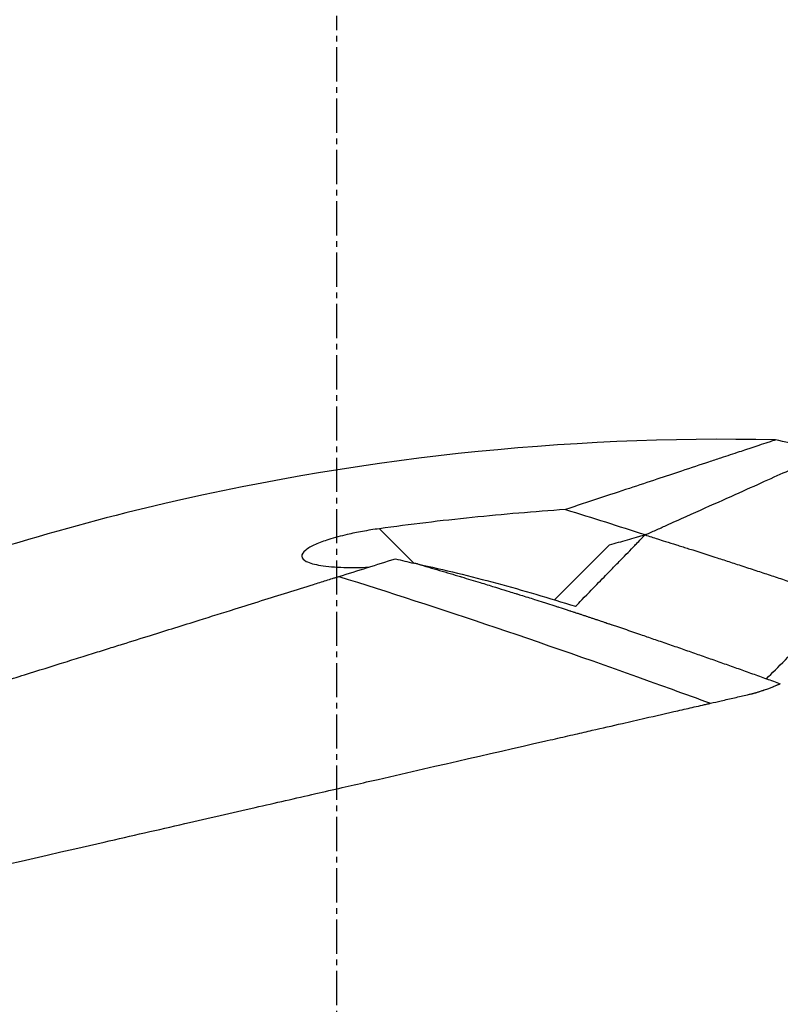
# Model space of a CAD drawing. Header units: millimetres. Extents: x 0 to 4378, y 0 to 2376.
# Tile 68 of 256: x 226 to 264, y 711 to 760. Entities that reach past the tile are written whole.
import ezdxf

# ---------------------------------------------------------------- set-up
doc = ezdxf.new("R2010")
doc.units = ezdxf.units.MM
doc.header["$LTSCALE"] = 0.2
doc.linetypes.add('CENTER2', pattern=[1.125, 0.75, -0.125, 0.125, -0.125])
doc.layers.add('02_Center Line', color=1, linetype='CENTER2')

# ---------------------------------------------------------------- blocks, each defined once
blk = doc.blocks.new('A$C078f5041')
for p, q in [((-3.805, 233), (-2.1, 234.706)), ((-10.771, 231.185), (-13.493, 233.906)), ((-10.547, 230.961), (-10.547, 230.961))]:
    blk.add_line(p, q)
blk.add_ellipse((6.9, 179.212), major_axis=(-154.081, -51.341), ratio=0.336426, start_param=4.783308, end_param=4.787815)
for points, knots in [([(-21.702, 239.103), (-11.252, 239.329), (-0.686, 238.183), (14.637, 234.472), (19.73, 232.878), (24.686, 230.961)], [0, 0, 0, 0, 3.135776, 3.135776, 4.729873, 4.729873, 4.729873, 4.729873]), ([(-21.702, 239.103), (-21.702, 239.103), (-21.702, 239.103), (-21.698, 239.102), (-21.69, 239.099), (-21.665, 239.09), (-21.649, 239.085), (-21.583, 239.064), (-21.516, 239.041), (-21.396, 239.001), (-21.357, 238.989), (-21.068, 238.893), (-20.713, 238.775), (-20.143, 238.586), (-20.023, 238.546), (-19.621, 238.413), (-19.314, 238.311), (-18.789, 238.137), (-18.59, 238.071), (-17.971, 237.865), (-17.523, 237.717), (-16.27, 237.301), (-15.411, 237.016), (-13.498, 236.382), (-12.441, 236.031), (-11.303, 235.654)], [3.002056, 3.002056, 3.002056, 3.002056, 3.030698, 3.030698, 3.132206, 3.132206, 3.223063, 3.223063, 3.442927, 3.442927, 3.536547, 3.536547, 4.083234, 4.083234, 4.21921, 4.21921, 4.519173, 4.519173, 4.687527, 4.687527, 5.022391, 5.022391, 5.555294, 5.555294, 6.103047, 6.103047, 6.103047, 6.103047]), ([(-15.239, 234.398), (-15.284, 234.418), (-15.328, 234.438), (-15.373, 234.458), (-15.418, 234.478), (-15.463, 234.498), (-15.507, 234.518), (-15.596, 234.557), (-15.684, 234.597), (-15.772, 234.636), (-15.947, 234.714), (-16.12, 234.792), (-16.29, 234.868), (-16.631, 235.021), (-16.962, 235.169), (-17.283, 235.313), (-17.925, 235.601), (-18.527, 235.871), (-19.087, 236.122), (-19.647, 236.373), (-20.165, 236.606), (-20.64, 236.819), (-21.115, 237.033), (-21.547, 237.227), (-21.935, 237.4), (-22.323, 237.574), (-22.666, 237.728), (-22.964, 237.861), (-23.262, 237.995), (-23.515, 238.108), (-23.722, 238.2), (-23.826, 238.246), (-23.918, 238.287), (-23.999, 238.323), (-24.079, 238.359), (-24.148, 238.389), (-24.204, 238.414), (-24.26, 238.439), (-24.304, 238.458), (-24.334, 238.471), (-24.349, 238.478), (-24.36, 238.483), (-24.368, 238.486), (-24.375, 238.489), (-24.379, 238.491), (-24.379, 238.491), (-24.379, 238.491), (-24.379, 238.491), (-24.379, 238.491)], [0, 0, 0, 0, 0.003914, 0.003914, 0.003914, 0.0078279, 0.0078279, 0.0078279, 0.0156558, 0.0156558, 0.0156558, 0.0313116, 0.0313116, 0.0313116, 0.0626233, 0.0626233, 0.0626233, 0.1252466, 0.1252466, 0.1252466, 0.1878699, 0.1878699, 0.1878699, 0.2504932, 0.2504932, 0.2504932, 0.3131165, 0.3131165, 0.3131165, 0.3757398, 0.3757398, 0.3757398, 0.4070514, 0.4070514, 0.4070514, 0.4383631, 0.4383631, 0.4383631, 0.4696747, 0.4696747, 0.4696747, 0.4853679, 0.4853679, 0.4853679, 0.5009864, 0.5009864, 0.5009864, 0.5015292, 0.5015292, 0.5015292, 0.5015292]), ([(-11.303, 235.654), (-11.963, 235.451), (-12.622, 235.246), (-13.938, 234.832), (-14.596, 234.624), (-15.253, 234.413)], [-0.4140682, -0.4140682, -0.4140682, -0.4140682, -0.2070417, -0.2070417, -0.000001, -0.000001, -0.000001, -0.000001]), ([(-11.303, 235.654), (-9.762, 235.547), (-8.227, 235.417), (-5.158, 235.102), (-3.628, 234.918), (-2.1, 234.706)], [0.000001, 0.000001, 0.000001, 0.000001, 0.4635264, 0.4635264, 0.9270517, 0.9270517, 0.9270517, 0.9270517]), ([(-15.253, 234.413), (-15.251, 234.41), (-15.248, 234.408), (-15.244, 234.403), (-15.241, 234.401), (-15.239, 234.398)], [-0.004802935, -0.004802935, -0.004802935, -0.004802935, -0.002367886, -0.002367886, 0, 0, 0, 0]), ([(-13.493, 233.906), (-13.786, 233.99), (-14.08, 234.074), (-14.522, 234.202), (-14.672, 234.245), (-14.894, 234.309), (-14.967, 234.33), (-15.111, 234.372), (-15.239, 234.409), (-15.253, 234.413)], [-0.0366125, -0.0366125, -0.0366125, -0.0366125, -0.01830625, -0.01830625, -0.00898314, -0.00898314, -0.00444968, -0.00444968, -0.000001, -0.000001, -0.000001, -0.000001]), ([(-2.1, 234.706), (-1.817, 234.667), (-1.536, 234.622), (-1.004, 234.524), (-0.753, 234.473), (-0.189, 234.342), (0.119, 234.26), (0.644, 234.093), (0.867, 234.011), (1.262, 233.834), (1.426, 233.741), (1.678, 233.539), (1.742, 233.436), (1.728, 233.245), (1.65, 233.162), (1.348, 233.003), (1.1, 232.936), (0.47, 232.835), (0.077, 232.804), (-0.732, 232.781), (-1.144, 232.785), (-1.572, 232.802)], [-1.145301, -1.145301, -1.145301, -1.145301, -1.059491, -1.059491, -0.980714, -0.980714, -0.876445, -0.876445, -0.785249, -0.785249, -0.687794, -0.687794, -0.572651, -0.572651, -0.457465, -0.457465, -0.31641, -0.31641, -0.162715, -0.162715, -0.02568, -0.02568, -0.02568, -0.02568]), ([(-15.239, 234.398), (-15.452, 234.331), (-15.783, 234.228), (-16.216, 234.092), (-16.716, 233.934), (-17.062, 233.824), (-17.333, 233.738), (-17.645, 233.639), (-18.002, 233.524), (-18.403, 233.395), (-18.782, 233.273), (-19.138, 233.158), (-19.472, 233.05), (-19.816, 232.937), (-20.172, 232.821), (-20.538, 232.701), (-20.898, 232.583), (-21.252, 232.466), (-21.601, 232.35), (-21.952, 232.233), (-22.305, 232.115), (-22.661, 231.996), (-23.015, 231.877), (-23.368, 231.758), (-23.718, 231.639), (-24.07, 231.52), (-24.421, 231.4), (-24.773, 231.28), (-25.008, 231.2), (-25.125, 231.159)], [0, 0, 0, 0, 0.0897132, 0.1414804, 0.1932476, 0.2191312, 0.2450148, 0.2708984, 0.3096449, 0.3483914, 0.3871379, 0.4193782, 0.4516185, 0.4838587, 0.5192811, 0.5547035, 0.5901259, 0.6238896, 0.6576534, 0.6914171, 0.7259458, 0.7604744, 0.795003, 0.8290876, 0.8631723, 0.8972569, 0.9315046, 0.9657523, 1, 1, 1, 1]), ([(-11.809, 230.864), (-11.888, 230.947), (-12.122, 231.194), (-12.733, 231.822), (-12.979, 232.074), (-13.312, 232.413), (-13.409, 232.513), (-13.585, 232.693), (-13.669, 232.778), (-13.821, 232.933), (-13.891, 233.006), (-14.197, 233.319), (-14.434, 233.561), (-14.713, 233.849), (-14.765, 233.903), (-14.892, 234.035), (-14.966, 234.112), (-15.073, 234.224), (-15.108, 234.26), (-15.158, 234.313), (-15.174, 234.33), (-15.207, 234.364), (-15.223, 234.381), (-15.239, 234.398)], [0.000001, 0.000001, 0.000001, 0.000001, 0.0534785, 0.0534785, 0.0891958, 0.0891958, 0.1039146, 0.1039146, 0.1172985, 0.1172985, 0.129058, 0.129058, 0.1678368, 0.1678368, 0.1769251, 0.1769251, 0.1899128, 0.1899128, 0.1960645, 0.1960645, 0.1990431, 0.1990431, 0.2019527, 0.2019527, 0.2019527, 0.2019527]), ([(-3.991, 232.96), (-4.362, 232.853), (-4.725, 232.747), (-5.078, 232.642), (-5.432, 232.538), (-5.776, 232.436), (-6.111, 232.335), (-6.127, 232.33), (-6.144, 232.325), (-6.161, 232.32), (-6.478, 232.225), (-6.785, 232.132), (-7.084, 232.041), (-7.324, 231.969), (-7.557, 231.897), (-7.785, 231.827), (-7.856, 231.805), (-7.926, 231.784), (-7.996, 231.762), (-8.178, 231.706), (-8.356, 231.651), (-8.53, 231.597), (-8.636, 231.564), (-8.741, 231.531), (-8.844, 231.499), (-8.892, 231.484), (-8.94, 231.469), (-8.994, 231.452), (-9.024, 231.443), (-9.056, 231.433), (-9.092, 231.422), (-9.205, 231.386), (-9.321, 231.35), (-9.438, 231.313), (-9.551, 231.278), (-9.665, 231.242), (-9.776, 231.207), (-9.926, 231.159), (-10.072, 231.113), (-10.212, 231.068), (-10.281, 231.046), (-10.348, 231.025), (-10.414, 231.004), (-10.56, 230.957), (-10.7, 230.912), (-10.833, 230.869), (-10.883, 230.853), (-10.933, 230.837), (-10.981, 230.822), (-11.125, 230.775), (-11.261, 230.731), (-11.388, 230.69), (-11.417, 230.68), (-11.446, 230.671), (-11.475, 230.662), (-11.507, 230.651), (-11.538, 230.641), (-11.56, 230.634), (-11.564, 230.632), (-11.568, 230.631), (-11.571, 230.63), (-11.611, 230.617), (-11.65, 230.604), (-11.691, 230.591), (-11.715, 230.583), (-11.739, 230.575), (-11.765, 230.567), (-11.784, 230.56), (-11.805, 230.553), (-11.826, 230.546), (-11.853, 230.537), (-11.882, 230.528), (-11.912, 230.518), (-11.939, 230.509), (-11.968, 230.5), (-11.998, 230.49), (-12.005, 230.487), (-12.013, 230.485), (-12.02, 230.482), (-12.046, 230.474), (-12.072, 230.465), (-12.1, 230.456), (-12.125, 230.447), (-12.151, 230.439), (-12.178, 230.43), (-12.204, 230.421), (-12.23, 230.413), (-12.257, 230.404), (-12.282, 230.395), (-12.308, 230.387), (-12.334, 230.378), (-12.341, 230.376), (-12.348, 230.373), (-12.355, 230.371), (-12.378, 230.363), (-12.402, 230.355), (-12.427, 230.347), (-12.45, 230.339), (-12.473, 230.332), (-12.497, 230.324), (-12.524, 230.315), (-12.551, 230.306), (-12.578, 230.297), (-12.603, 230.288), (-12.627, 230.28), (-12.652, 230.272), (-12.675, 230.264), (-12.699, 230.256), (-12.722, 230.248), (-12.738, 230.243), (-12.753, 230.238), (-12.769, 230.233), (-12.796, 230.224), (-12.824, 230.214), (-12.852, 230.205), (-12.881, 230.195), (-12.911, 230.185), (-12.941, 230.175), (-12.97, 230.165), (-12.999, 230.156), (-13.029, 230.146), (-13.062, 230.135), (-13.096, 230.123), (-13.131, 230.111), (-13.169, 230.098), (-13.209, 230.085), (-13.248, 230.072), (-13.254, 230.07), (-13.259, 230.068), (-13.264, 230.067), (-13.275, 230.063), (-13.285, 230.059), (-13.296, 230.056), (-13.331, 230.044), (-13.366, 230.032), (-13.4, 230.021), (-13.431, 230.01), (-13.461, 230), (-13.49, 229.99), (-13.515, 229.982), (-13.539, 229.974), (-13.56, 229.967), (-13.584, 229.959), (-13.604, 229.952), (-13.622, 229.946), (-13.69, 229.923), (-13.757, 229.9), (-13.825, 229.877), (-13.957, 229.832), (-14.089, 229.788), (-14.221, 229.743), (-14.352, 229.698), (-14.484, 229.653), (-14.616, 229.608), (-14.748, 229.563), (-14.88, 229.518), (-15.011, 229.473), (-15.121, 229.435), (-15.231, 229.398), (-15.34, 229.36), (-15.45, 229.322), (-15.559, 229.285), (-15.669, 229.247), (-15.779, 229.209), (-15.888, 229.171), (-15.998, 229.133), (-16.118, 229.092), (-16.238, 229.05), (-16.359, 229.009), (-16.479, 228.967), (-16.599, 228.925), (-16.72, 228.883), (-16.84, 228.841), (-16.96, 228.8), (-17.081, 228.758), (-17.195, 228.718), (-17.31, 228.678), (-17.424, 228.638), (-17.539, 228.598), (-17.653, 228.557), (-17.768, 228.517), (-17.882, 228.477), (-17.997, 228.437), (-18.112, 228.397), (-18.229, 228.356), (-18.346, 228.314), (-18.463, 228.273), (-18.58, 228.232), (-18.697, 228.19), (-18.814, 228.149), (-18.931, 228.108), (-19.048, 228.066), (-19.165, 228.025), (-19.28, 227.984), (-19.396, 227.943), (-19.511, 227.902), (-19.627, 227.861), (-19.742, 227.82), (-19.858, 227.779), (-19.973, 227.738), (-20.088, 227.696), (-20.204, 227.655), (-20.32, 227.614), (-20.436, 227.572), (-20.552, 227.531), (-20.667, 227.489), (-20.783, 227.448), (-20.899, 227.406), (-21.015, 227.364), (-21.131, 227.323), (-21.247, 227.281)], [0.0000319, 0.0000319, 0.0000319, 0.0000319, 0.0474704, 0.0474704, 0.0474704, 0.0949017, 0.0949017, 0.0949017, 0.0972927, 0.0972927, 0.0972927, 0.1422803, 0.1422803, 0.1422803, 0.178402, 0.178402, 0.178402, 0.1896306, 0.1896306, 0.1896306, 0.2189908, 0.2189908, 0.2189908, 0.2369437, 0.2369437, 0.2369437, 0.2452972, 0.2452972, 0.2452972, 0.25, 0.25, 0.25, 0.2649131, 0.2649131, 0.2649131, 0.2794293, 0.2794293, 0.2794293, 0.2991717, 0.2991717, 0.2991717, 0.3088387, 0.3088387, 0.3088387, 0.3301759, 0.3301759, 0.3301759, 0.338238, 0.338238, 0.338238, 0.3621179, 0.3621179, 0.3621179, 0.3676249, 0.3676249, 0.3676249, 0.3738056, 0.3738056, 0.3738056, 0.375, 0.375, 0.375, 0.3889516, 0.3889516, 0.3889516, 0.3967248, 0.3967248, 0.3967248, 0.4026395, 0.4026395, 0.4026395, 0.4100034, 0.4100034, 0.4100034, 0.4167465, 0.4167465, 0.4167465, 0.4184496, 0.4184496, 0.4184496, 0.424101, 0.424101, 0.424101, 0.4293788, 0.4293788, 0.4293788, 0.4343434, 0.4343434, 0.4343434, 0.4389381, 0.4389381, 0.4389381, 0.4401748, 0.4401748, 0.4401748, 0.4442469, 0.4442469, 0.4442469, 0.4480861, 0.4480861, 0.4480861, 0.4523532, 0.4523532, 0.4523532, 0.4561438, 0.4561438, 0.4561438, 0.459643, 0.459643, 0.459643, 0.4619004, 0.4619004, 0.4619004, 0.4658221, 0.4658221, 0.4658221, 0.4699847, 0.4699847, 0.4699847, 0.4738643, 0.4738643, 0.4738643, 0.4781868, 0.4781868, 0.4781868, 0.4829905, 0.4829905, 0.4829905, 0.4836267, 0.4836267, 0.4836267, 0.4849138, 0.4849138, 0.4849138, 0.4891474, 0.4891474, 0.4891474, 0.4929914, 0.4929914, 0.4929914, 0.4963899, 0.4963899, 0.4963899, 0.5, 0.5, 0.5, 0.5135797, 0.5135797, 0.5135797, 0.5401109, 0.5401109, 0.5401109, 0.566583, 0.566583, 0.566583, 0.5929927, 0.5929927, 0.5929927, 0.6149176, 0.6149176, 0.6149176, 0.636795, 0.636795, 0.636795, 0.6586229, 0.6586229, 0.6586229, 0.6825461, 0.6825461, 0.6825461, 0.7064051, 0.7064051, 0.7064051, 0.7301976, 0.7301976, 0.7301976, 0.7528121, 0.7528121, 0.7528121, 0.7753623, 0.7753623, 0.7753623, 0.7978464, 0.7978464, 0.7978464, 0.8207696, 0.8207696, 0.8207696, 0.8436202, 0.8436202, 0.8436202, 0.8663962, 0.8663962, 0.8663962, 0.8888048, 0.8888048, 0.8888048, 0.9111376, 0.9111376, 0.9111376, 0.9333933, 0.9333933, 0.9333933, 0.9556763, 0.9556763, 0.9556763, 0.9778786, 0.9778786, 0.9778786, 1, 1, 1, 1]), ([(-3.993, 232.96), (-5.308, 232.677), (-6.614, 232.356), (-9.205, 231.656), (-10.483, 231.281), (-11.809, 230.864)], [0.0003306, 0.0003306, 0.0003306, 0.0003306, 0.4036189, 0.4036189, 0.8072252, 0.8072252, 0.8072252, 0.8072252]), ([(-3.991, 232.96), (-3.96, 232.967), (-3.929, 232.974), (-3.867, 232.987), (-3.836, 232.994), (-3.805, 233)], [-0.0189743, -0.0189743, -0.0189743, -0.0189743, -0.00948198, -0.00948198, -0.000001, -0.000001, -0.000001, -0.000001]), ([(-2.892, 233.216), (-3.046, 233.176), (-3.2, 233.138), (-3.355, 233.101), (-3.505, 233.066), (-3.655, 233.032), (-3.805, 233)], [-0.09380006, -0.09380006, -0.09380006, -0.09380006, -0.04608725, -0.04608725, -0.04608725, -0.000001, -0.000001, -0.000001, -0.000001]), ([(-0.095, 232.34), (-0.571, 232.489), (-1.043, 232.637), (-1.975, 232.929), (-2.437, 233.073), (-2.892, 233.216)], [0.000026, 0.000026, 0.000026, 0.000026, 0.1679092, 0.1679092, 0.336286, 0.336286, 0.336286, 0.336286]), ([(-0.095, 232.34), (-4.961, 230.835), (-10.458, 228.973), (-17.21, 226.53), (-17.841, 226.301), (-18.48, 226.067)], [-1, -1, -1, -1, -0.092566, -0.092566, 0, 0, 0, 0]), ([(55.923, 214.808), (55.923, 214.808), (55.924, 214.808), (55.848, 214.832), (55.803, 214.846), (55.706, 214.876), (55.662, 214.89), (55.414, 214.968), (55.128, 215.057), (54.657, 215.205), (54.546, 215.24), (54.116, 215.374), (53.757, 215.487), (52.812, 215.783), (52.191, 215.977), (50.56, 216.487), (49.493, 216.822), (47.614, 217.41), (46.89, 217.637), (45.713, 218.005), (45.287, 218.138), (44.416, 218.411), (43.967, 218.551), (43.284, 218.765), (43.055, 218.837), (42.593, 218.981), (42.354, 219.056), (41.873, 219.207), (41.635, 219.282), (41.157, 219.431), (40.917, 219.506), (40.424, 219.66), (40.166, 219.741), (39.641, 219.905), (39.376, 219.988), (38.848, 220.154), (38.582, 220.237), (37.819, 220.476), (37.316, 220.633), (36.545, 220.874), (36.27, 220.96), (35.436, 221.222), (34.858, 221.402), (34.027, 221.663), (33.752, 221.749), (33.345, 221.876), (33.205, 221.92), (32.93, 222.006), (32.79, 222.05), (32.081, 222.272), (31.513, 222.449), (30.649, 222.72), (30.359, 222.811), (29.782, 222.991), (29.492, 223.082), (28.909, 223.264), (28.622, 223.354), (28.182, 223.492), (28.033, 223.538), (27.743, 223.629), (27.602, 223.674), (27.308, 223.765), (27.16, 223.812), (26.738, 223.944), (26.451, 224.034), (23.977, 224.808), (21.745, 225.506), (19.292, 226.274), (19.084, 226.339), (18.667, 226.469), (18.463, 226.533), (18.063, 226.659), (17.865, 226.721), (17.474, 226.843), (17.282, 226.903), (16.904, 227.021), (16.715, 227.08), (16.175, 227.249), (15.814, 227.363), (14.775, 227.688), (14.089, 227.902), (13.143, 228.198), (12.851, 228.29), (12.421, 228.424), (12.284, 228.467), (11.879, 228.594), (11.614, 228.677), (11.098, 228.838), (10.852, 228.915), (10.14, 229.138), (9.677, 229.283), (8.409, 229.679), (7.607, 229.93), (6.218, 230.365), (5.626, 230.55), (4.159, 231.009), (3.29, 231.282), (2.005, 231.683), (1.58, 231.816), (0.948, 232.014), (0.738, 232.08), (0.424, 232.178), (0.32, 232.21), (0.164, 232.259), (0.112, 232.275), (0.034, 232.3), (0.008, 232.308), (-0.043, 232.324), (-0.069, 232.332), (-0.095, 232.34)], [0.000002, 0.000002, 0.000002, 0.000002, 0.069197, 0.069197, 0.114534, 0.114534, 0.144702, 0.144702, 0.264696, 0.264696, 0.298939, 0.298939, 0.390543, 0.390543, 0.512586, 0.512586, 0.675499, 0.675499, 0.768567, 0.768567, 0.818982, 0.818982, 0.869168, 0.869168, 0.893816, 0.893816, 0.918563, 0.918563, 0.942438, 0.942438, 0.965778, 0.965778, 0.990015, 0.990015, 1.013238, 1.013238, 1.036561, 1.036561, 1.079437, 1.079437, 1.103029, 1.103029, 1.150554, 1.150554, 1.170118, 1.170118, 1.179962, 1.179962, 1.190604, 1.190604, 1.231769, 1.231769, 1.252381, 1.252381, 1.273109, 1.273109, 1.29373, 1.29373, 1.303437, 1.303437, 1.31286, 1.31286, 1.322284, 1.322284, 1.341511, 1.341511, 1.488539, 1.488539, 1.502369, 1.502369, 1.515667, 1.515667, 1.528459, 1.528459, 1.540776, 1.540776, 1.552791, 1.552791, 1.576553, 1.576553, 1.621793, 1.621793, 1.642228, 1.642228, 1.65172, 1.65172, 1.669964, 1.669964, 1.68722, 1.68722, 1.719636, 1.719636, 1.776396, 1.776396, 1.818992, 1.818992, 1.882883, 1.882883, 1.914826, 1.914826, 1.930788, 1.930788, 1.938768, 1.938768, 1.942759, 1.942759, 1.944754, 1.944754, 1.946743, 1.946743, 1.946743, 1.946743]), ([(-21.247, 227.281), (-21.52, 227.554), (-21.841, 227.875), (-22.184, 228.218), (-22.527, 228.561), (-22.891, 228.925), (-23.25, 229.284), (-23.608, 229.642), (-23.962, 229.996), (-24.283, 230.317), (-24.605, 230.639), (-24.894, 230.928), (-25.125, 231.159)], [0, 0, 0, 0, 0.249993, 0.249993, 0.249993, 0.499995, 0.499995, 0.499995, 0.749998, 0.749998, 0.749998, 1, 1, 1, 1]), ([(-45.741, 229.507), (-45.741, 229.507), (-45.722, 229.489), (-45.676, 229.442), (-45.665, 229.431), (-45.615, 229.381), (-45.566, 229.332), (-45.47, 229.237), (-45.431, 229.197), (-45.326, 229.092), (-45.256, 229.023), (-45.109, 228.875), (-45.034, 228.8), (-44.825, 228.591), (-44.683, 228.449), (-44.469, 228.236), (-44.411, 228.177), (-44.208, 227.975), (-44.056, 227.823), (-43.797, 227.563), (-43.695, 227.461), (-43.461, 227.227), (-43.327, 227.093), (-43.046, 226.812), (-42.899, 226.666), (-42.725, 226.492), (-42.703, 226.469), (-42.508, 226.274), (-42.328, 226.095), (-41.977, 225.744), (-41.807, 225.573), (-41.401, 225.167), (-41.162, 224.929), (-40.764, 224.531), (-40.61, 224.377), (-40.117, 223.884), (-39.768, 223.534), (-39.035, 222.801), (-38.65, 222.417), (-38.088, 221.854), (-37.92, 221.687), (-37.155, 220.922), (-36.535, 220.302), (-35.487, 219.254), (-35.073, 218.84), (-34.159, 217.925), (-33.655, 217.421), (-32.615, 216.381), (-32.077, 215.844), (-31.429, 215.195), (-31.327, 215.093), (-30.534, 214.3), (-29.828, 213.595), (-28.59, 212.357), (-28.064, 211.83), (-26.84, 210.606), (-26.139, 209.905), (-24.832, 208.598), (-24.229, 207.995), (-23.219, 206.986), (-22.817, 206.583), (-22.141, 205.907), (-21.869, 205.635), (-21.255, 205.022), (-20.913, 204.679), (-20.225, 203.991), (-19.88, 203.646), (-19.225, 202.991), (-18.916, 202.682), (-18.567, 202.333), (-18.527, 202.293), (-18.138, 201.904), (-17.786, 201.553), (-16.896, 200.663), (-16.355, 200.122), (-15.642, 199.409), (-15.473, 199.239), (-14.588, 198.354), (-13.868, 197.635), (-12.42, 196.186), (-11.692, 195.458), (-10.228, 193.994), (-9.492, 193.259), (-8.014, 191.781), (-7.272, 191.038), (-5.778, 189.544), (-5.026, 188.792), (-3.525, 187.291), (-2.776, 186.542), (-1.71, 185.477), (-1.395, 185.161), (-0.762, 184.528), (-0.444, 184.211), (-0.003, 183.769), (0.122, 183.644), (0.437, 183.33), (0.627, 183.14), (1.006, 182.76), (1.196, 182.57), (1.577, 182.19), (1.767, 181.999), (2.126, 181.641), (2.294, 181.472), (2.486, 181.281), (2.508, 181.258), (2.768, 180.999), (3.006, 180.761), (3.484, 180.283), (3.723, 180.043), (4.203, 179.564), (4.443, 179.324), (4.733, 179.033), (4.781, 178.985), (5.074, 178.692), (5.322, 178.444), (5.827, 177.94), (6.083, 177.683), (6.604, 177.162), (6.868, 176.899), (7.335, 176.431), (7.532, 176.234), (7.916, 175.85), (8.104, 175.663), (8.488, 175.279), (8.684, 175.082), (9.068, 174.698), (9.255, 174.511), (9.625, 174.141), (9.807, 173.959), (10.173, 173.593), (10.357, 173.409), (10.557, 173.209), (10.575, 173.192), (10.786, 172.981), (10.979, 172.787), (11.362, 172.405), (11.55, 172.216), (11.894, 171.873), (12.048, 171.718), (12.24, 171.527), (12.275, 171.491), (12.429, 171.337), (12.547, 171.219), (12.738, 171.029), (12.81, 170.956), (12.991, 170.775), (13.101, 170.666), (13.291, 170.475), (13.372, 170.395), (13.589, 170.177), (13.726, 170.041), (13.917, 169.85), (13.97, 169.797), (14.224, 169.542), (14.429, 169.337), (14.841, 168.926), (15.047, 168.719), (15.461, 168.306), (15.667, 168.099), (16.014, 167.752), (16.154, 167.612), (17.111, 166.656), (17.925, 165.841), (19.426, 164.341), (20.112, 163.654), (21.381, 162.385), (21.964, 161.803), (22.704, 161.062), (22.864, 160.903), (23.68, 160.087), (24.334, 159.433), (25.067, 158.7), (25.148, 158.618), (25.753, 158.013), (26.275, 157.491), (27.001, 156.765), (27.208, 156.558), (27.901, 155.866), (28.385, 155.381), (29.103, 154.663), (29.339, 154.428), (30.371, 153.396), (31.162, 152.604), (32.57, 151.197), (33.189, 150.578), (34.412, 149.355), (35.016, 148.75), (36.203, 147.563), (36.786, 146.98), (37.539, 146.227), (37.715, 146.051), (38.832, 144.934), (39.759, 144.007), (41.05, 142.717), (41.428, 142.339), (42.641, 141.125), (43.464, 140.302), (44.683, 139.083), (45.093, 138.674), (46.041, 137.726), (46.576, 137.19), (47.612, 136.154), (48.114, 135.652), (48.712, 135.054), (48.819, 134.948), (49.663, 134.103), (50.377, 133.389), (51.39, 132.377), (51.711, 132.055), (52.408, 131.358), (52.78, 130.986), (53.493, 130.274), (53.834, 129.932), (54.357, 129.41), (54.545, 129.221), (54.946, 128.82), (55.157, 128.609), (55.549, 128.217), (55.731, 128.035), (56.131, 127.636), (56.345, 127.421), (56.691, 127.075), (56.827, 126.94), (57.139, 126.627), (57.313, 126.454), (57.614, 126.153), (57.744, 126.023), (58.027, 125.739), (58.177, 125.589), (58.428, 125.339), (58.531, 125.235), (58.772, 124.995), (58.904, 124.863), (59.098, 124.669), (59.167, 124.6), (59.325, 124.441), (59.411, 124.355), (59.554, 124.212), (59.614, 124.152), (59.765, 124.002), (59.842, 123.924), (59.911, 123.855), (59.922, 123.844), (59.984, 123.783), (60.013, 123.754), (60.02, 123.746), (60.021, 123.746), (60.021, 123.746)], [0, 0, 0, 0, 0.257354, 0.257354, 0.326237, 0.326237, 0.532709, 0.532709, 0.653072, 0.653072, 0.826383, 0.826383, 0.980612, 0.980612, 1.221018, 1.221018, 1.308472, 1.308472, 1.512953, 1.512953, 1.636992, 1.636992, 1.789146, 1.789146, 1.943102, 1.943102, 1.965845, 1.965845, 2.139379, 2.139379, 2.294197, 2.294197, 2.497442, 2.497442, 2.621999, 2.621999, 2.888446, 2.888446, 3.162424, 3.162424, 3.276803, 3.276803, 3.678252, 3.678252, 3.9315, 3.9315, 4.226971, 4.226971, 4.529662, 4.529662, 4.586048, 4.586048, 4.965901, 4.965901, 5.240486, 5.240486, 5.596576, 5.596576, 5.895461, 5.895461, 6.09193, 6.09193, 6.223224, 6.223224, 6.387068, 6.387068, 6.550917, 6.550917, 6.696146, 6.696146, 6.714688, 6.714688, 6.878445, 6.878445, 7.127882, 7.127882, 7.205393, 7.205393, 7.531923, 7.531923, 7.858453, 7.858453, 8.185149, 8.185149, 8.511845, 8.511845, 8.840084, 8.840084, 9.164788, 9.164788, 9.300716, 9.300716, 9.43764, 9.43764, 9.491568, 9.491568, 9.573784, 9.573784, 9.656087, 9.656087, 9.738273, 9.738273, 9.810512, 9.810512, 9.820176, 9.820176, 9.921487, 9.921487, 10.022047, 10.022047, 10.121234, 10.121234, 10.140813, 10.140813, 10.240775, 10.240775, 10.34206, 10.34206, 10.443345, 10.443345, 10.519125, 10.519125, 10.593519, 10.593519, 10.673571, 10.673571, 10.751664, 10.751664, 10.828971, 10.828971, 10.907781, 10.907781, 10.915165, 10.915165, 10.998748, 10.998748, 11.080195, 11.080195, 11.146615, 11.146615, 11.161943, 11.161943, 11.21211, 11.21211, 11.242651, 11.242651, 11.288319, 11.288319, 11.321832, 11.321832, 11.377745, 11.377745, 11.399138, 11.399138, 11.480179, 11.480179, 11.560404, 11.560404, 11.640086, 11.640086, 11.694297, 11.694297, 12.011124, 12.011124, 12.279997, 12.279997, 12.509628, 12.509628, 12.572827, 12.572827, 12.833111, 12.833111, 12.865725, 12.865725, 13.07529, 13.07529, 13.158686, 13.158686, 13.355513, 13.355513, 13.451637, 13.451637, 13.778619, 13.778619, 14.038498, 14.038498, 14.296261, 14.296261, 14.549067, 14.549067, 14.626299, 14.626299, 15.04137, 15.04137, 15.215105, 15.215105, 15.604069, 15.604069, 15.80398, 15.80398, 16.073193, 16.073193, 16.335419, 16.335419, 16.392609, 16.392609, 16.791079, 16.791079, 16.982171, 16.982171, 17.214497, 17.214497, 17.441103, 17.441103, 17.573214, 17.573214, 17.727887, 17.727887, 17.868871, 17.868871, 18.045189, 18.045189, 18.163993, 18.163993, 18.326743, 18.326743, 18.458589, 18.458589, 18.625722, 18.625722, 18.752843, 18.752843, 18.936687, 18.936687, 19.046733, 19.046733, 19.205689, 19.205689, 19.340689, 19.340689, 19.583635, 19.583635, 19.634122, 19.634122, 19.890387, 19.890387, 19.927065, 19.927065, 19.927065, 19.927065]), ([(-18.48, 226.067), (-18.657, 226.108), (-18.833, 226.148), (-19.009, 226.189), (-19.229, 226.239), (-19.448, 226.289), (-19.668, 226.34), (-19.883, 226.389), (-20.098, 226.438), (-20.315, 226.488), (-20.346, 226.495), (-20.381, 226.503), (-20.412, 226.51), (-20.426, 226.513), (-20.439, 226.516), (-20.451, 226.519), (-20.478, 226.526), (-20.5, 226.531), (-20.524, 226.537), (-20.533, 226.539), (-20.542, 226.541), (-20.551, 226.544), (-20.576, 226.55), (-20.603, 226.558), (-20.631, 226.565), (-20.635, 226.566), (-20.639, 226.567), (-20.643, 226.568), (-20.666, 226.575), (-20.69, 226.581), (-20.714, 226.588), (-20.72, 226.59), (-20.726, 226.591), (-20.731, 226.593), (-20.783, 226.608), (-20.834, 226.623), (-20.886, 226.639), (-20.895, 226.642), (-20.904, 226.645), (-20.913, 226.648), (-20.97, 226.666), (-21.028, 226.685), (-21.087, 226.705), (-21.094, 226.708), (-21.1, 226.71), (-21.107, 226.712), (-21.118, 226.716), (-21.129, 226.72), (-21.139, 226.723), (-21.141, 226.724), (-21.144, 226.725), (-21.146, 226.726), (-21.183, 226.739), (-21.222, 226.753), (-21.262, 226.767), (-21.293, 226.779), (-21.327, 226.791), (-21.361, 226.805), (-21.413, 226.824), (-21.468, 226.846), (-21.527, 226.869), (-21.551, 226.878), (-21.575, 226.888), (-21.6, 226.898), (-21.608, 226.901), (-21.616, 226.904), (-21.623, 226.907), (-21.664, 226.923), (-21.706, 226.94), (-21.75, 226.958), (-21.756, 226.96), (-21.762, 226.963), (-21.768, 226.965), (-21.789, 226.974), (-21.81, 226.982), (-21.832, 226.991), (-21.838, 226.994), (-21.844, 226.996), (-21.851, 226.999), (-21.875, 227.009), (-21.901, 227.019), (-21.926, 227.03), (-21.927, 227.031), (-21.929, 227.031), (-21.93, 227.032), (-21.931, 227.032), (-21.931, 227.032), (-21.932, 227.032), (-21.932, 227.033), (-21.933, 227.033), (-21.933, 227.033), (-21.933, 227.033), (-21.933, 227.033), (-21.933, 227.033), (-21.933, 227.033), (-21.934, 227.033), (-21.934, 227.033), (-21.934, 227.033), (-21.934, 227.033), (-21.934, 227.033)], [-1, -1, -1, -1, -0.855477, -0.855477, -0.855477, -0.675493, -0.675493, -0.675493, -0.5, -0.5, -0.5, -0.474711, -0.474711, -0.474711, -0.463963, -0.463963, -0.463963, -0.439193, -0.439193, -0.439193, -0.430225, -0.430225, -0.430225, -0.405156, -0.405156, -0.405156, -0.40162, -0.40162, -0.40162, -0.38023, -0.38023, -0.38023, -0.375, -0.375, -0.375, -0.328373, -0.328373, -0.328373, -0.320302, -0.320302, -0.320302, -0.268434, -0.268434, -0.268434, -0.262722, -0.262722, -0.262722, -0.252966, -0.252966, -0.252966, -0.25, -0.25, -0.25, -0.203991, -0.203991, -0.203991, -0.16731, -0.16731, -0.16731, -0.11266, -0.11266, -0.11266, -0.090513, -0.090513, -0.090513, -0.083655, -0.083655, -0.083655, -0.048033, -0.048033, -0.048033, -0.043245, -0.043245, -0.043245, -0.026118, -0.026118, -0.026118, -0.021188, -0.021188, -0.021188, -0.001949, -0.001949, -0.001949, -0.000974, -0.000974, -0.000974, -0.000487, -0.000487, -0.000487, -0.000244, -0.000244, -0.000244, -0.000122, -0.000122, -0.000122, -0.000061, -0.000061, -0.000061, 0, 0, 0, 0]), ([(59.475, 208.208), (59.475, 208.208), (59.475, 208.208), (59.474, 208.208), (59.474, 208.208), (59.472, 208.208), (59.47, 208.209), (59.461, 208.211), (59.453, 208.213), (59.417, 208.221), (59.381, 208.229), (59.238, 208.262), (59.093, 208.295), (58.518, 208.427), (57.945, 208.558), (56.973, 208.781), (56.742, 208.834), (56.215, 208.955), (55.915, 209.023), (55.227, 209.181), (54.837, 209.27), (53.948, 209.474), (53.442, 209.59), (51.477, 210.04), (49.834, 210.416), (47.51, 210.949), (47.002, 211.065), (45.956, 211.305), (45.418, 211.428), (44.591, 211.618), (44.311, 211.682), (43.454, 211.878), (42.868, 212.012), (41.666, 212.288), (41.053, 212.428), (39.805, 212.714), (39.17, 212.86), (38.365, 213.044), (38.202, 213.081), (37.877, 213.156), (37.719, 213.192), (37.405, 213.264), (37.248, 213.3), (36.758, 213.412), (36.427, 213.488), (35.96, 213.595), (35.81, 213.629), (35.582, 213.682), (35.496, 213.701), (35.191, 213.772), (34.904, 213.836), (34.503, 213.928), (34.364, 213.961), (33.967, 214.053), (33.666, 214.121), (33.199, 214.227), (33.027, 214.267), (32.777, 214.325), (32.69, 214.344), (32.437, 214.402), (32.264, 214.442), (32.003, 214.502), (31.916, 214.522), (31.745, 214.561), (31.658, 214.581), (31.032, 214.724), (30.483, 214.85), (29.59, 215.054), (29.234, 215.136), (28.163, 215.381), (27.435, 215.548), (26.626, 215.733), (26.535, 215.754), (26.352, 215.796), (26.26, 215.817), (26.079, 215.859), (25.988, 215.88), (25.808, 215.921), (25.724, 215.94), (25.289, 216.04), (24.903, 216.128), (24.355, 216.254), (24.188, 216.292), (23.84, 216.372), (23.654, 216.414), (23.297, 216.496), (23.134, 216.533), (22.571, 216.662), (22.192, 216.749), (21.496, 216.909), (21.168, 216.984), (18.563, 217.58), (15.486, 218.286), (10.175, 219.502), (8.843, 219.807), (6.356, 220.377), (5.2, 220.642), (3.043, 221.136), (2.042, 221.366), (0.612, 221.693), (0.178, 221.793), (-0.659, 221.984), (-1.064, 222.077), (-4.506, 222.866), (-7.473, 223.546), (-10.454, 224.228), (-10.631, 224.269), (-11.136, 224.385), (-11.466, 224.46), (-11.942, 224.569), (-12.085, 224.602), (-12.363, 224.666), (-12.499, 224.697), (-13.125, 224.84), (-13.627, 224.955), (-14.496, 225.154), (-14.865, 225.239), (-15.784, 225.449), (-16.331, 225.575), (-17.141, 225.76), (-17.41, 225.822), (-17.813, 225.914), (-17.947, 225.945), (-18.147, 225.991), (-18.213, 226.006), (-18.313, 226.029), (-18.347, 226.037), (-18.429, 226.055), (-18.465, 226.064), (-18.48, 226.067)], [0.005854, 0.005854, 0.005854, 0.005854, 0.015643, 0.015643, 0.027845, 0.027845, 0.05223, 0.05223, 0.100909, 0.100909, 0.198424, 0.198424, 0.393504, 0.393504, 0.783662, 0.783662, 0.895129, 0.895129, 1.022354, 1.022354, 1.166952, 1.166952, 1.332231, 1.332231, 1.773151, 1.773151, 1.892103, 1.892103, 2.011651, 2.011651, 2.071839, 2.071839, 2.193664, 2.193664, 2.316421, 2.316421, 2.437829, 2.437829, 2.466801, 2.466801, 2.494017, 2.494017, 2.520434, 2.520434, 2.574312, 2.574312, 2.594831, 2.594831, 2.606957, 2.606957, 2.638215, 2.638215, 2.654584, 2.654584, 2.686919, 2.686919, 2.706471, 2.706471, 2.714858, 2.714858, 2.73223, 2.73223, 2.740924, 2.740924, 2.749647, 2.749647, 2.80368, 2.80368, 2.838598, 2.838598, 2.908238, 2.908238, 2.9171, 2.9171, 2.926099, 2.926099, 2.935321, 2.935321, 2.944217, 2.944217, 2.978136, 2.978136, 2.992962, 2.992962, 3.008988, 3.008988, 3.023294, 3.023294, 3.052748, 3.052748, 3.077934, 3.077934, 3.276701, 3.276701, 3.343394, 3.343394, 3.401726, 3.401726, 3.452707, 3.452707, 3.475001, 3.475001, 3.495911, 3.495911, 3.653751, 3.653751, 3.663756, 3.663756, 3.682297, 3.682297, 3.690341, 3.690341, 3.697869, 3.697869, 3.72608, 3.72608, 3.747115, 3.747115, 3.778704, 3.778704, 3.794548, 3.794548, 3.80247, 3.80247, 3.806431, 3.806431, 3.808412, 3.808412, 3.811309, 3.811309, 3.811309, 3.811309])]:
    blk.add_open_spline(points, degree=3, knots=knots)
blk.add_open_spline([(-24.379, 238.491), (-23.488, 238.702), (-22.596, 238.906), (-21.702, 239.103)], degree=3)
at = {"layer": '02_Center Line', "ltscale": 11.288275}
blk.add_line((0, -14.922), (0, 260.083), dxfattribs=at)

msp = doc.modelspace()

# ---------------------------------------------------------------- block references
at = {"xscale": -1}
msp.add_blockref('A$C078f5041', (241.743, 499.915), dxfattribs=at)

doc.saveas('drawing.dxf')
